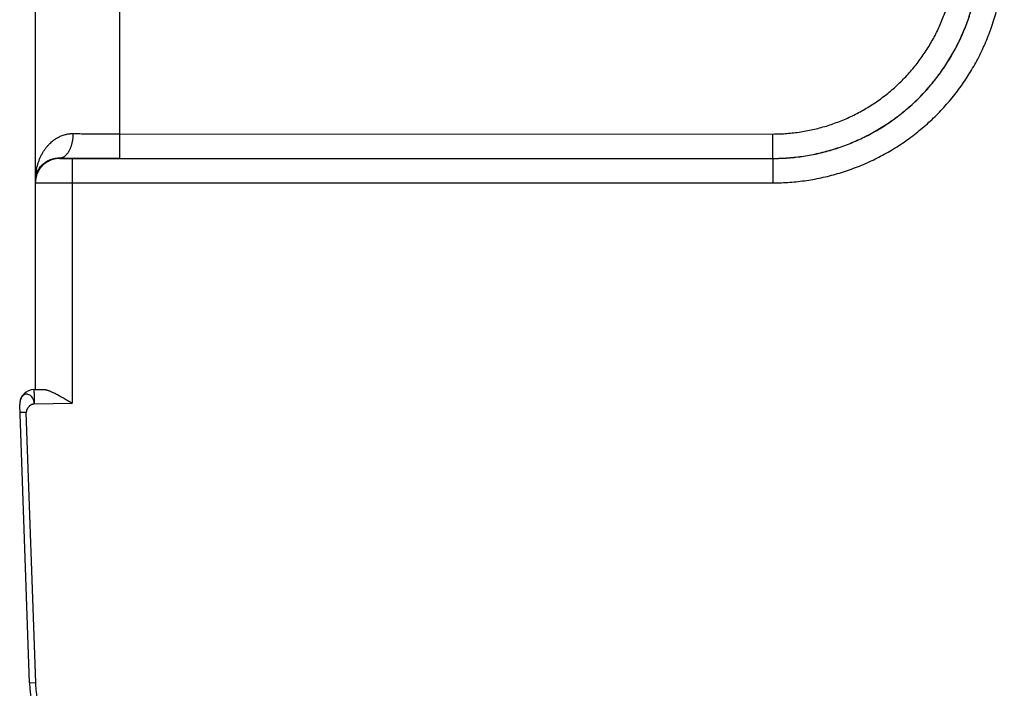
# Model space of a CAD drawing. Header units: inches. Extents: x 0 to 34, y 0 to 22.
# Tile 66 of 80: x 27.159 to 27.967, y 12.593 to 13.142. Entities that reach past the tile are written whole.
import ezdxf

# ---------------------------------------------------------------- set-up
doc = ezdxf.new("R2010")
doc.units = ezdxf.units.IN
doc.header["$LTSCALE"] = 1.87
doc.header["$MEASUREMENT"] = 0
doc.layers.get('0').update_dxf_attribs({"linetype": 'CONTINUOUS'})

msp = doc.modelspace()

# ---------------------------------------------------------------- linework, layer by layer
at = {"color": 7, "linetype": 'CONTINUOUS'}
for p, q in [((27.17167, 12.83808), (27.17167, 16.83212)), ((27.24106, 13.04784), (27.24106, 13.64832)), ((27.24106, 13.04784), (27.77719, 13.04776)), ((27.19167, 13.02811), (27.19167, 13.02777)), ((27.20176, 13.02759), (27.7771, 13.02768)), ((27.24088, 13.02785), (27.77701, 13.02777)), ((27.7771, 13.02768), (27.77701, 13.02777)), ((27.20193, 13.0076), (27.77727, 13.00768)), ((27.20193, 13.0076), (27.20193, 12.8268)), ((27.17039, 12.83806), (27.17797, 12.83819)), ((27.16677, 12.59743), (27.15879, 12.82584)), ((27.1707, 12.82625), (27.20193, 12.8268)), ((27.16418, 12.81933), (27.15902, 12.81915)), ((27.17193, 12.59761), (27.16418, 12.81933)), ((27.16677, 12.59743), (27.17193, 12.59761))]:
    msp.add_line(p, q, dxfattribs=at)
for centre, radius, start, end in [((27.17059, 12.82625), 0.01181, 91, 177.86358), ((27.26671, 12.60092), 0.1, 182, 269)]:
    msp.add_arc(centre, radius, start, end, dxfattribs=at)
for points, knots in [([(27.77701, 13.02777), (27.77913, 13.02777), (27.78337, 13.02784), (27.78973, 13.0282), (27.79606, 13.02879), (27.80237, 13.02962), (27.80864, 13.03069), (27.81487, 13.03199), (27.82104, 13.03352), (27.82715, 13.03528), (27.83319, 13.03727), (27.83916, 13.03948), (27.84503, 13.04191), (27.85081, 13.04456), (27.85649, 13.04743), (27.86205, 13.0505), (27.8675, 13.05378), (27.87281, 13.05727), (27.878, 13.06094), (27.88304, 13.06481), (27.88793, 13.06886), (27.89267, 13.0731), (27.89725, 13.07751), (27.90166, 13.08208), (27.90589, 13.08682), (27.90995, 13.09171), (27.91382, 13.09675), (27.91749, 13.10194), (27.92098, 13.10725), (27.92426, 13.1127), (27.92733, 13.11826), (27.9302, 13.12393), (27.93285, 13.12971), (27.93529, 13.13559), (27.9375, 13.14155), (27.93949, 13.14759), (27.94125, 13.1537), (27.94278, 13.15987), (27.94408, 13.1661), (27.94515, 13.17237), (27.94598, 13.17867), (27.94657, 13.185), (27.94693, 13.19136), (27.94701, 13.1956), (27.94701, 13.19772)], [0, 0, 0, 0, 0.023835, 0.047663, 0.071486, 0.095305, 0.119124, 0.142943, 0.166762, 0.190579, 0.214397, 0.238215, 0.262031, 0.28584, 0.309643, 0.333445, 0.357248, 0.38105, 0.404849, 0.428644, 0.452438, 0.476232, 0.500028, 0.523825, 0.547622, 0.571418, 0.595215, 0.619013, 0.642815, 0.666617, 0.690418, 0.714219, 0.738026, 0.761838, 0.785653, 0.809467, 0.83328, 0.857094, 0.880908, 0.904721, 0.928536, 0.952353, 0.976174, 1, 1, 1, 1]), ([(27.7771, 13.02768), (27.77922, 13.02768), (27.78346, 13.02776), (27.78981, 13.02812), (27.79614, 13.02871), (27.80244, 13.02954), (27.80871, 13.03061), (27.81494, 13.03191), (27.82111, 13.03344), (27.82722, 13.0352), (27.83326, 13.03719), (27.83922, 13.03941), (27.84509, 13.04184), (27.85087, 13.04449), (27.85654, 13.04736), (27.8621, 13.05043), (27.86755, 13.05371), (27.87286, 13.0572), (27.87804, 13.06087), (27.88309, 13.06474), (27.88798, 13.0688), (27.89271, 13.07303), (27.89729, 13.07744), (27.9017, 13.08202), (27.90593, 13.08676), (27.90999, 13.09165), (27.91385, 13.09669), (27.91753, 13.10188), (27.92101, 13.10719), (27.9243, 13.11264), (27.92737, 13.1182), (27.93024, 13.12388), (27.93289, 13.12966), (27.93532, 13.13553), (27.93754, 13.1415), (27.93952, 13.14754), (27.94128, 13.15365), (27.94282, 13.15983), (27.94412, 13.16605), (27.94518, 13.17233), (27.94601, 13.17863), (27.94661, 13.18497), (27.94696, 13.19132), (27.94704, 13.19556), (27.94704, 13.19768)], [0, 0, 0, 0, 0.023816, 0.047633, 0.071451, 0.095266, 0.119081, 0.142895, 0.166708, 0.190521, 0.214332, 0.238139, 0.261943, 0.285747, 0.309551, 0.333354, 0.357152, 0.380948, 0.404745, 0.428542, 0.452338, 0.47613, 0.499921, 0.523712, 0.547506, 0.571305, 0.595108, 0.618911, 0.642713, 0.666518, 0.690327, 0.714139, 0.737951, 0.761763, 0.785579, 0.809398, 0.83322, 0.857044, 0.880868, 0.904694, 0.928521, 0.952349, 0.976176, 1, 1, 1, 1]), ([(27.77719, 13.04776), (27.7791, 13.04776), (27.78294, 13.04784), (27.78868, 13.04817), (27.79441, 13.04871), (27.80011, 13.04948), (27.80577, 13.05047), (27.81139, 13.05167), (27.81696, 13.05309), (27.82247, 13.05471), (27.82792, 13.05655), (27.83329, 13.0586), (27.83858, 13.06085), (27.84378, 13.0633), (27.84888, 13.06595), (27.85388, 13.06879), (27.85876, 13.07182), (27.86352, 13.07503), (27.86816, 13.07843), (27.87266, 13.082), (27.87702, 13.08574), (27.88124, 13.08964), (27.8853, 13.0937), (27.8892, 13.09792), (27.89294, 13.10228), (27.89651, 13.10678), (27.89991, 13.11141), (27.90312, 13.11618), (27.90615, 13.12106), (27.909, 13.12605), (27.91164, 13.13115), (27.91409, 13.13635), (27.91634, 13.14163), (27.91839, 13.147), (27.92023, 13.15245), (27.92186, 13.15796), (27.92327, 13.16353), (27.92448, 13.16914), (27.92546, 13.17481), (27.92623, 13.1805), (27.92678, 13.18622), (27.92711, 13.19197), (27.92719, 13.1958), (27.92719, 13.19772)], [0, 0, 0, 0, 0.024427, 0.048846, 0.073255, 0.097656, 0.122048, 0.146437, 0.170824, 0.195214, 0.219609, 0.244009, 0.268408, 0.2928, 0.317186, 0.34157, 0.365955, 0.39034, 0.414724, 0.439107, 0.46349, 0.487872, 0.512255, 0.536638, 0.56102, 0.585401, 0.609782, 0.634164, 0.658546, 0.682926, 0.707306, 0.731691, 0.756083, 0.780476, 0.804864, 0.829246, 0.853625, 0.878005, 0.902389, 0.926781, 0.951181, 0.975588, 1, 1, 1, 1]), ([(27.77727, 13.00768), (27.77957, 13.00768), (27.78419, 13.00777), (27.7911, 13.00815), (27.79801, 13.00878), (27.80489, 13.00966), (27.81174, 13.0108), (27.81854, 13.01218), (27.82529, 13.01382), (27.83197, 13.01569), (27.83859, 13.01782), (27.84512, 13.02018), (27.85155, 13.02278), (27.85789, 13.02561), (27.86412, 13.02867), (27.87024, 13.03196), (27.87623, 13.03546), (27.88209, 13.03919), (27.88781, 13.04312), (27.89338, 13.04727), (27.89879, 13.05161), (27.90405, 13.05615), (27.90913, 13.06087), (27.91404, 13.06578), (27.91876, 13.07087), (27.9233, 13.07612), (27.92764, 13.08154), (27.93179, 13.08711), (27.93572, 13.09283), (27.93944, 13.09869), (27.94295, 13.10468), (27.94624, 13.1108), (27.9493, 13.11703), (27.95213, 13.12337), (27.95473, 13.12981), (27.95709, 13.13635), (27.95921, 13.14296), (27.96109, 13.14965), (27.96272, 13.1564), (27.9641, 13.1632), (27.96524, 13.17005), (27.96612, 13.17694), (27.96675, 13.18385), (27.96713, 13.19076), (27.96721, 13.19538), (27.96721, 13.19768)], [0, 0, 0, 0, 0.023162, 0.046369, 0.069609, 0.092868, 0.116134, 0.139397, 0.162653, 0.185914, 0.209185, 0.232454, 0.255714, 0.278971, 0.302232, 0.325496, 0.348758, 0.372017, 0.395275, 0.418536, 0.441798, 0.465058, 0.488318, 0.511576, 0.534836, 0.558098, 0.581362, 0.604625, 0.627886, 0.651148, 0.674414, 0.697683, 0.720949, 0.744211, 0.767475, 0.790749, 0.814025, 0.837292, 0.860555, 0.883824, 0.907097, 0.930363, 0.95361, 0.976827, 1, 1, 1, 1]), ([(27.17167, 13.00941), (27.17167, 13.01042), (27.17173, 13.01243), (27.17201, 13.01542), (27.17247, 13.01836), (27.1731, 13.02122), (27.17389, 13.02397), (27.17483, 13.0266), (27.1759, 13.02909), (27.17709, 13.03143), (27.17838, 13.0336), (27.17974, 13.03561), (27.18118, 13.03745), (27.18267, 13.03912), (27.1842, 13.04063), (27.18575, 13.04198), (27.18733, 13.04317), (27.18892, 13.04421), (27.1905, 13.04512), (27.19209, 13.04589), (27.19366, 13.04653), (27.19522, 13.04706), (27.19677, 13.04747), (27.19829, 13.04778), (27.1998, 13.04799), (27.2013, 13.0481), (27.20229, 13.04812), (27.20278, 13.04811)], [0, 0, 0, 0, 0.054983, 0.109593, 0.1636, 0.216768, 0.268832, 0.319541, 0.368735, 0.416286, 0.462114, 0.506202, 0.548526, 0.589126, 0.628064, 0.665396, 0.701216, 0.735629, 0.768726, 0.80062, 0.831434, 0.861276, 0.890252, 0.918482, 0.946092, 0.973217, 1, 1, 1, 1]), ([(27.19167, 13.02811), (27.1919, 13.02812), (27.19236, 13.02816), (27.19306, 13.02829), (27.19374, 13.0285), (27.19442, 13.02879), (27.19509, 13.02916), (27.19574, 13.02959), (27.19637, 13.0301), (27.19699, 13.03068), (27.19759, 13.03133), (27.19816, 13.03204), (27.19871, 13.03281), (27.19923, 13.03364), (27.19972, 13.03453), (27.20018, 13.03547), (27.20061, 13.03645), (27.20101, 13.03749), (27.20136, 13.03856), (27.20168, 13.03967), (27.20196, 13.04082), (27.2022, 13.04199), (27.20241, 13.04318), (27.20256, 13.0444), (27.20268, 13.04563), (27.20276, 13.04687), (27.20278, 13.04769), (27.20278, 13.04811)], [0, 0, 0, 0, 0.027938, 0.056194, 0.084994, 0.114542, 0.145017, 0.176566, 0.209309, 0.243333, 0.2787, 0.315444, 0.353573, 0.393078, 0.433927, 0.476074, 0.519457, 0.563999, 0.609614, 0.656205, 0.703667, 0.751885, 0.800741, 0.85011, 0.899865, 0.949872, 1, 1, 1, 1]), ([(27.20278, 13.04811), (27.20366, 13.0481), (27.20544, 13.04807), (27.20814, 13.04804), (27.21092, 13.048), (27.21375, 13.04797), (27.21664, 13.04795), (27.21958, 13.04792), (27.22257, 13.0479), (27.22559, 13.04789), (27.22865, 13.04787), (27.23173, 13.04786), (27.23482, 13.04785), (27.23794, 13.04785), (27.24002, 13.04784), (27.24106, 13.04784)], [0, 0, 0, 0, 0.068863, 0.139603, 0.212082, 0.286169, 0.361731, 0.438616, 0.516657, 0.595686, 0.675534, 0.756039, 0.837052, 0.918424, 1, 1, 1, 1]), ([(27.24088, 13.02785), (27.24089, 13.02787), (27.24089, 13.02793), (27.24091, 13.02807), (27.24092, 13.02828), (27.24093, 13.02857), (27.24094, 13.02894), (27.24095, 13.02937), (27.24096, 13.02988), (27.24097, 13.03046), (27.24098, 13.0311), (27.24098, 13.03181), (27.24099, 13.03258), (27.241, 13.03341), (27.24101, 13.03429), (27.24102, 13.03523), (27.24102, 13.03622), (27.24103, 13.03725), (27.24103, 13.03832), (27.24104, 13.03943), (27.24104, 13.04057), (27.24105, 13.04174), (27.24105, 13.04293), (27.24105, 13.04414), (27.24106, 13.04537), (27.24106, 13.0466), (27.24106, 13.04743), (27.24106, 13.04784)], [0, 0, 0, 0, 0.003062, 0.009943, 0.020638, 0.035109, 0.053302, 0.075146, 0.100559, 0.129442, 0.161685, 0.197162, 0.235736, 0.27726, 0.321573, 0.368504, 0.417871, 0.469485, 0.523145, 0.578646, 0.635773, 0.694304, 0.754016, 0.814677, 0.876052, 0.937906, 1, 1, 1, 1]), ([(27.77701, 13.02777), (27.77702, 13.02778), (27.77702, 13.02785), (27.77704, 13.02799), (27.77704, 13.0282), (27.77706, 13.02849), (27.77707, 13.02885), (27.77708, 13.02929), (27.77709, 13.0298), (27.7771, 13.03037), (27.7771, 13.03102), (27.77711, 13.03173), (27.77712, 13.0325), (27.77713, 13.03333), (27.77714, 13.03421), (27.77714, 13.03515), (27.77715, 13.03613), (27.77716, 13.03717), (27.77716, 13.03824), (27.77717, 13.03935), (27.77717, 13.04049), (27.77718, 13.04166), (27.77718, 13.04285), (27.77718, 13.04406), (27.77718, 13.04529), (27.77719, 13.04652), (27.77719, 13.04735), (27.77719, 13.04776)], [0, 0, 0, 0, 0.003061, 0.009943, 0.020637, 0.035108, 0.053299, 0.075143, 0.100555, 0.129437, 0.161679, 0.197155, 0.235729, 0.277253, 0.321565, 0.368495, 0.417862, 0.469476, 0.523137, 0.578638, 0.635766, 0.694299, 0.754011, 0.814673, 0.87605, 0.937905, 1, 1, 1, 1]), ([(27.17167, 13.00941), (27.17167, 13.01013), (27.17175, 13.01156), (27.17214, 13.01366), (27.17276, 13.01569), (27.17359, 13.0176), (27.17462, 13.01938), (27.1758, 13.02099), (27.17711, 13.02242), (27.17851, 13.02368), (27.17998, 13.02477), (27.18148, 13.02568), (27.183, 13.02642), (27.18451, 13.02702), (27.18601, 13.02747), (27.18748, 13.0278), (27.18891, 13.02801), (27.1903, 13.02811), (27.19122, 13.02812), (27.19167, 13.02811)], [0, 0, 0, 0, 0.070494, 0.140604, 0.210078, 0.278532, 0.345618, 0.411076, 0.474731, 0.536402, 0.59603, 0.653535, 0.708952, 0.762272, 0.813529, 0.862784, 0.910155, 0.955827, 1, 1, 1, 1]), ([(27.19167, 13.02777), (27.19125, 13.02777), (27.19041, 13.02774), (27.18916, 13.02762), (27.18792, 13.02743), (27.18669, 13.02715), (27.18548, 13.0268), (27.1843, 13.02637), (27.18315, 13.02588), (27.18203, 13.02531), (27.18094, 13.02467), (27.1799, 13.02396), (27.17891, 13.02319), (27.17797, 13.02236), (27.17708, 13.02147), (27.17625, 13.02052), (27.17548, 13.01953), (27.17477, 13.01849), (27.17413, 13.01741), (27.17356, 13.01629), (27.17306, 13.01514), (27.17263, 13.01395), (27.17228, 13.01275), (27.17201, 13.01152), (27.17181, 13.01028), (27.17169, 13.00903), (27.17167, 13.00819), (27.17167, 13.00777)], [0, 0, 0, 0, 0.040002, 0.080003, 0.120005, 0.160007, 0.200009, 0.24001, 0.280012, 0.320014, 0.360015, 0.400016, 0.440018, 0.480018, 0.520019, 0.560019, 0.600019, 0.640018, 0.680017, 0.720016, 0.760014, 0.800012, 0.84001, 0.880008, 0.920005, 0.960003, 1, 1, 1, 1]), ([(27.19167, 13.02811), (27.19271, 13.0281), (27.19483, 13.02808), (27.19805, 13.02804), (27.20135, 13.02801), (27.20472, 13.02799), (27.20815, 13.02796), (27.21164, 13.02794), (27.21518, 13.02792), (27.21877, 13.0279), (27.2224, 13.02788), (27.22606, 13.02787), (27.22975, 13.02786), (27.23345, 13.02785), (27.23717, 13.02785), (27.23964, 13.02785), (27.24088, 13.02785)], [0, 0, 0, 0, 0.063724, 0.129178, 0.196231, 0.264735, 0.334538, 0.4055, 0.477508, 0.550452, 0.624212, 0.698662, 0.773647, 0.848987, 0.924501, 1, 1, 1, 1]), ([(27.19167, 13.02777), (27.19167, 13.02776), (27.19172, 13.02775), (27.19179, 13.02774), (27.19194, 13.02773), (27.19213, 13.02771), (27.19238, 13.0277), (27.19268, 13.02769), (27.19304, 13.02768), (27.19344, 13.02767), (27.19389, 13.02766), (27.19438, 13.02765), (27.19492, 13.02764), (27.19549, 13.02763), (27.1961, 13.02762), (27.19674, 13.02761), (27.19741, 13.02761), (27.1981, 13.0276), (27.19882, 13.0276), (27.19954, 13.0276), (27.20028, 13.02759), (27.20102, 13.02759), (27.20151, 13.02759), (27.20176, 13.02759)], [0, 0, 0, 0, 0.002994, 0.011268, 0.025072, 0.044403, 0.069196, 0.099326, 0.134553, 0.174589, 0.219205, 0.268187, 0.321267, 0.378162, 0.438585, 0.502241, 0.568762, 0.637682, 0.708493, 0.780667, 0.853662, 0.926943, 1, 1, 1, 1]), ([(27.20176, 13.02759), (27.20176, 13.02757), (27.20177, 13.02751), (27.20178, 13.02737), (27.20179, 13.02716), (27.2018, 13.02687), (27.20181, 13.0265), (27.20182, 13.02607), (27.20183, 13.02556), (27.20184, 13.02498), (27.20185, 13.02434), (27.20186, 13.02363), (27.20187, 13.02286), (27.20187, 13.02203), (27.20188, 13.02115), (27.20189, 13.02021), (27.2019, 13.01922), (27.2019, 13.01819), (27.20191, 13.01712), (27.20191, 13.01601), (27.20192, 13.01487), (27.20192, 13.0137), (27.20192, 13.01251), (27.20193, 13.0113), (27.20193, 13.01007), (27.20193, 13.00884), (27.20193, 13.00801), (27.20193, 13.0076)], [0, 0, 0, 0, 0.003061, 0.009943, 0.020637, 0.035108, 0.053299, 0.075143, 0.100555, 0.129437, 0.161678, 0.197155, 0.235729, 0.277252, 0.321564, 0.368495, 0.417862, 0.469476, 0.523137, 0.578638, 0.635765, 0.694298, 0.754011, 0.814673, 0.87605, 0.937905, 1, 1, 1, 1]), ([(27.7771, 13.02768), (27.77711, 13.02766), (27.77711, 13.02759), (27.77712, 13.02746), (27.77713, 13.02724), (27.77714, 13.02696), (27.77715, 13.02659), (27.77716, 13.02616), (27.77717, 13.02565), (27.77718, 13.02507), (27.77719, 13.02443), (27.7772, 13.02372), (27.77721, 13.02295), (27.77722, 13.02212), (27.77722, 13.02123), (27.77723, 13.0203), (27.77724, 13.01931), (27.77724, 13.01828), (27.77725, 13.01721), (27.77725, 13.0161), (27.77726, 13.01496), (27.77726, 13.01379), (27.77727, 13.0126), (27.77727, 13.01138), (27.77727, 13.01016), (27.77727, 13.00892), (27.77727, 13.0081), (27.77727, 13.00768)], [0, 0, 0, 0, 0.003061, 0.009943, 0.020637, 0.035107, 0.053299, 0.075143, 0.100554, 0.129436, 0.161678, 0.197154, 0.235728, 0.277251, 0.321563, 0.368493, 0.41786, 0.469474, 0.523135, 0.578636, 0.635764, 0.694297, 0.754009, 0.814672, 0.876049, 0.937905, 1, 1, 1, 1]), ([(27.17167, 13.00777), (27.17167, 13.00775), (27.17177, 13.00777), (27.17188, 13.00774), (27.17213, 13.00774), (27.17246, 13.00773), (27.17288, 13.00772), (27.1734, 13.00771), (27.174, 13.0077), (27.1747, 13.00769), (27.17548, 13.00768), (27.17634, 13.00768), (27.17728, 13.00767), (27.1783, 13.00766), (27.1794, 13.00765), (27.18056, 13.00765), (27.1818, 13.00764), (27.18309, 13.00763), (27.18445, 13.00763), (27.18586, 13.00762), (27.18733, 13.00762), (27.18883, 13.00761), (27.19038, 13.00761), (27.19197, 13.0076), (27.19358, 13.0076), (27.19522, 13.0076), (27.19688, 13.0076), (27.19856, 13.0076), (27.20024, 13.0076), (27.20137, 13.0076), (27.20193, 13.0076)], [0, 0, 0, 0, 0.001609, 0.006343, 0.014206, 0.025173, 0.039208, 0.056262, 0.076281, 0.099205, 0.124967, 0.153492, 0.18469, 0.218449, 0.254661, 0.29323, 0.33405, 0.376981, 0.421865, 0.46856, 0.516931, 0.566826, 0.618064, 0.670463, 0.723869, 0.778135, 0.833083, 0.888512, 0.944219, 1, 1, 1, 1]), ([(27.1707, 12.82625), (27.17094, 12.82745), (27.17008, 12.82983), (27.16844, 12.83267), (27.16586, 12.83438), (27.16289, 12.83436), (27.16048, 12.83241), (27.15903, 12.82941), (27.15875, 12.82705), (27.15879, 12.82584)], [0, 0, 0, 0, 0.164335, 0.314075, 0.442713, 0.55933, 0.687713, 0.836811, 1, 1, 1, 1]), ([(27.17039, 12.83806), (27.1704, 12.83806), (27.17039, 12.838), (27.17041, 12.83793), (27.17041, 12.83777), (27.17043, 12.83757), (27.17044, 12.8373), (27.17045, 12.83698), (27.17046, 12.8366), (27.17048, 12.83617), (27.17049, 12.83569), (27.17051, 12.83517), (27.17052, 12.83459), (27.17054, 12.83398), (27.17055, 12.83332), (27.17057, 12.83263), (27.17059, 12.8319), (27.1706, 12.83115), (27.17062, 12.83037), (27.17064, 12.82957), (27.17065, 12.82876), (27.17067, 12.82793), (27.17068, 12.82709), (27.17069, 12.82653), (27.1707, 12.82625)], [0, 0, 0, 0, 0.002602, 0.010199, 0.022817, 0.040426, 0.06295, 0.09025, 0.122173, 0.158574, 0.199268, 0.244053, 0.292699, 0.344947, 0.400535, 0.459182, 0.520588, 0.58444, 0.650413, 0.718169, 0.787361, 0.857636, 0.928637, 1, 1, 1, 1]), ([(27.17797, 12.83819), (27.1782, 12.8382), (27.17868, 12.83818), (27.17944, 12.83809), (27.18027, 12.83794), (27.18117, 12.83771), (27.18214, 12.83742), (27.1832, 12.83704), (27.18433, 12.83659), (27.18556, 12.83605), (27.18686, 12.83543), (27.18826, 12.83474), (27.18974, 12.83396), (27.19131, 12.8331), (27.19295, 12.83217), (27.19466, 12.83118), (27.19642, 12.83013), (27.19823, 12.82905), (27.20007, 12.82793), (27.20131, 12.82718), (27.20193, 12.8268)], [0, 0, 0, 0, 0.025802, 0.054247, 0.085585, 0.120141, 0.158144, 0.199834, 0.245501, 0.295292, 0.349276, 0.407612, 0.470305, 0.537086, 0.607675, 0.681761, 0.758666, 0.837732, 0.918424, 1, 1, 1, 1]), ([(27.1707, 12.82625), (27.17049, 12.82624), (27.17008, 12.8262), (27.16947, 12.82606), (27.16886, 12.82585), (27.16828, 12.82558), (27.16771, 12.82525), (27.16716, 12.82487), (27.16665, 12.82444), (27.16616, 12.82397), (27.16572, 12.82346), (27.16533, 12.82293), (27.16498, 12.82236), (27.16469, 12.82178), (27.16445, 12.82118), (27.16429, 12.82057), (27.16419, 12.81995), (27.16418, 12.81953), (27.16418, 12.81933)], [0, 0, 0, 0, 0.059547, 0.119955, 0.181386, 0.243854, 0.307259, 0.371417, 0.436083, 0.500981, 0.565818, 0.630305, 0.694181, 0.757232, 0.819314, 0.880383, 0.940528, 1, 1, 1, 1]), ([(27.26509, 12.50605), (27.26372, 12.50608), (27.26098, 12.50619), (27.25687, 12.50653), (27.25278, 12.50704), (27.24873, 12.50774), (27.2447, 12.50861), (27.24072, 12.50965), (27.23679, 12.51086), (27.23291, 12.51225), (27.2291, 12.5138), (27.22535, 12.51551), (27.22169, 12.51739), (27.21811, 12.51942), (27.21462, 12.52161), (27.21123, 12.52394), (27.20794, 12.52642), (27.20477, 12.52904), (27.20171, 12.5318), (27.19877, 12.53468), (27.19597, 12.53769), (27.19329, 12.54082), (27.19075, 12.54406), (27.18836, 12.54741), (27.18611, 12.55086), (27.18402, 12.55441), (27.18208, 12.55804), (27.1803, 12.56175), (27.17868, 12.56554), (27.17723, 12.56939), (27.17595, 12.5733), (27.17483, 12.57726), (27.1739, 12.58127), (27.17313, 12.58532), (27.17254, 12.58939), (27.17213, 12.59349), (27.17197, 12.59624), (27.17193, 12.59761)], [0, 0, 0, 0, 0.028593, 0.057185, 0.08577, 0.114343, 0.142902, 0.171454, 0.200009, 0.228575, 0.257153, 0.28574, 0.314322, 0.34289, 0.371452, 0.400016, 0.428583, 0.45715, 0.485716, 0.514281, 0.542847, 0.571413, 0.599978, 0.62854, 0.657102, 0.68567, 0.714251, 0.742836, 0.771412, 0.799976, 0.82853, 0.857081, 0.885638, 0.914209, 0.942795, 0.971393, 1, 1, 1, 1])]:
    msp.add_open_spline(points, degree=3, knots=knots, dxfattribs=at)

doc.saveas('drawing.dxf')
